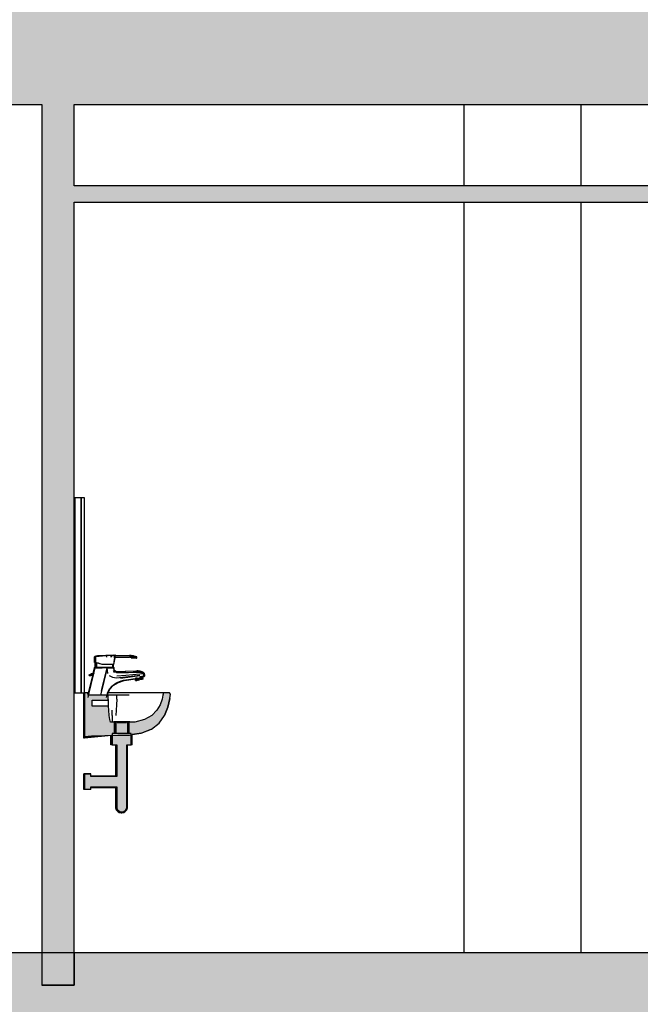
# Model space of a CAD drawing. Header units: metres. Extents: x -1 to 430, y -65 to 31.
# Tile 20 of 69: x 237.04 to 238.95, y -48.85 to -45.82. Entities that reach past the tile are written whole.
import ezdxf

# ---------------------------------------------------------------- set-up
doc = ezdxf.new("R2010")
doc.units = ezdxf.units.M
doc.linetypes.add('CONTINUA', pattern=[0])
doc.layers.add('+++++ CÀLCUL SECCIÓ G', color=7, linetype='CONTINUA', lineweight=25)

msp = doc.modelspace()

# ---------------------------------------------------------------- hatches: boundary and pattern name
at = {"layer": '+++++ CÀLCUL SECCIÓ G', "linetype": 'CONTINUA', "lineweight": 25, "true_color": 0xababab, "transparency": 33554687}
for points in [[(243.5949, -46.08), (243.5949, -45.78), (233.7222, -45.78), (233.7222, -46.08)], [(243.5958, -49.09), (243.5958, -48.79), (233.1639, -48.79), (233.1639, -49.09)]]:
    msp.add_hatch(color=253, dxfattribs=at).paths.add_polyline_path(points)
at = {"layer": '+++++ CÀLCUL SECCIÓ G', "linetype": 'CONTINUA', "lineweight": 25, "true_color": 0xa0a0a0, "transparency": 33554687}
msp.add_hatch(color=253, dxfattribs=at).paths.add_polyline_path([(237.2045, -46.08), (237.1045, -46.08), (237.1045, -48.79), (237.2045, -48.79)])
at = {"layer": '+++++ CÀLCUL SECCIÓ G', "linetype": 'CONTINUA', "lineweight": 25, "transparency": 33554687}
for color, points in [(34, [(243.4449, -46.33), (237.2045, -46.33), (237.2045, -46.38), (243.4449, -46.38)]), (32, [(237.2045, -48.69), (233.7239, -48.69), (233.7239, -48.79), (237.2045, -48.79)]), (32, [(243.4449, -48.69), (237.2045, -48.69), (237.2045, -48.79), (243.4449, -48.79)])]:
    msp.add_hatch(color=color, dxfattribs=at).paths.add_polyline_path(points)
at = {"layer": '+++++ CÀLCUL SECCIÓ G', "linetype": 'CONTINUA', "lineweight": 25, "true_color": 0x656565, "transparency": 33554687}
for points in [[(237.3882, -47.7768), (237.3876, -47.7767), (237.3806, -47.7759), (237.3798, -47.7757), (237.3785, -47.7757), (237.3765, -47.7756), (237.3765, -47.78), (237.3797, -47.78), (237.3804, -47.7805), (237.3876, -47.781), (237.3882, -47.7811), (237.3931, -47.7819), (237.3931, -47.7779)], [(237.2363, -48.0241), (237.2577, -48.0227), (237.339, -48.0199), (237.3753, -48.0199), (237.3827, -48.0187), (237.4111, -48.0141), (237.4423, -48.0024), (237.4659, -47.9836), (237.4822, -47.9597), (237.4927, -47.9343), (237.4989, -47.9076), (237.501, -47.8947), (237.4974, -47.89), (237.479, -47.89), (237.4778, -47.8975), (237.4755, -47.9092), (237.4695, -47.927), (237.4593, -47.9439), (237.4436, -47.9598), (237.4208, -47.9723), (237.3907, -47.9801), (237.316, -47.9801), (237.3138, -47.9723), (237.312, -47.9598), (237.3109, -47.9439), (237.3103, -47.931), (237.2604, -47.931), (237.2604, -47.9127), (237.3097, -47.9127), (237.3096, -47.9092), (237.3095, -47.8975), (237.2473, -47.8975), (237.2461, -47.89), (237.2363, -47.89)], [(237.3262, -48.0134), (237.3352, -48.0134), (237.3352, -47.9794), (237.3262, -47.9794)], [(237.3659, -47.9794), (237.336, -47.9794), (237.336, -47.9844), (237.3659, -47.9844)], [(237.3757, -47.9794), (237.3667, -47.9794), (237.3667, -48.0134), (237.3757, -48.0134)], [(237.3804, -48.05), (237.3804, -48.015), (237.3216, -48.015), (237.3216, -48.05)], [(237.2363, -48.1409), (237.2363, -48.1864), (237.2563, -48.1864), (237.2563, -48.1794), (237.3353, -48.1794), (237.3353, -48.241), (237.3356, -48.2442), (237.3361, -48.246), (237.3365, -48.2472), (237.3383, -48.25), (237.3407, -48.2526), (237.3438, -48.2548), (237.346, -48.256), (237.3495, -48.2566), (237.351, -48.2568), (237.3524, -48.2566), (237.3559, -48.256), (237.3582, -48.2548), (237.3612, -48.2526), (237.3637, -48.25), (237.3655, -48.2472), (237.3659, -48.246), (237.3664, -48.2442), (237.3667, -48.241), (237.3667, -48.0499), (237.3353, -48.0492), (237.3353, -48.148), (237.2563, -48.148), (237.2563, -48.1409)]]:
    msp.add_hatch(color=251, dxfattribs=at).paths.add_polyline_path(points)

# ---------------------------------------------------------------- linework, layer by layer
at = {"layer": '+++++ CÀLCUL SECCIÓ G', "color": 7, "linetype": 'CONTINUA', "lineweight": 25, "transparency": 33554687}
for p, q in [((233.7222, -46.08), (237.1045, -46.08)), ((237.1045, -46.08), (237.1045, -48.79)), ((237.2045, -46.08), (240.2076, -46.08)), ((237.2045, -46.33), (237.2045, -46.08)), ((238.4052, -46.33), (238.4052, -46.08)), ((238.765, -46.33), (238.765, -46.08)), ((243.4449, -46.33), (237.2045, -46.33)), ((237.2045, -46.38), (243.4449, -46.38)), ((237.2045, -48.79), (237.2045, -46.38)), ((238.4052, -48.69), (238.4052, -46.38)), ((238.765, -48.69), (238.765, -46.38)), ((237.2049, -47.89), (237.2049, -47.29)), ((237.2062, -47.29), (237.2049, -47.29)), ((237.2062, -47.29), (237.2062, -47.89)), ((237.2262, -47.29), (237.2062, -47.29)), ((237.2262, -47.89), (237.2262, -47.29)), ((237.2262, -47.29), (237.2262, -47.89)), ((237.2362, -47.29), (237.2262, -47.29)), ((237.2362, -47.89), (237.2362, -47.29)), ((237.2685, -47.778), (237.2674, -47.779)), ((237.2685, -47.778), (237.2674, -47.779)), ((237.2674, -47.7967), (237.2674, -47.779)), ((237.2713, -47.777), (237.2685, -47.778)), ((237.2713, -47.777), (237.2685, -47.778)), ((237.2701, -47.778), (237.269, -47.779)), ((237.2701, -47.778), (237.269, -47.779)), ((237.269, -47.7967), (237.269, -47.779)), ((237.2707, -47.7778), (237.2701, -47.778)), ((237.2707, -47.7778), (237.2701, -47.778)), ((237.3268, -47.7747), (237.2707, -47.778)), ((237.3189, -47.775), (237.2707, -47.7778)), ((237.3137, -47.7755), (237.2707, -47.7789)), ((237.2707, -47.7778), (237.2729, -47.777)), ((237.2707, -47.7778), (237.2729, -47.777)), ((237.2707, -47.7972), (237.2707, -47.7778)), ((237.276, -47.7765), (237.2713, -47.777)), ((237.276, -47.7765), (237.2713, -47.777)), ((237.3122, -47.7753), (237.2729, -47.777)), ((237.2729, -47.777), (237.2776, -47.7765)), ((237.2729, -47.777), (237.2776, -47.7765)), ((237.282, -47.776), (237.276, -47.7765)), ((237.282, -47.776), (237.276, -47.7765)), ((237.3006, -47.7758), (237.2776, -47.7765)), ((237.2776, -47.7765), (237.2836, -47.776)), ((237.2776, -47.7765), (237.2836, -47.776)), ((237.2964, -47.7758), (237.282, -47.776)), ((237.2836, -47.776), (237.282, -47.776)), ((237.2836, -47.776), (237.282, -47.776)), ((237.3014, -47.7758), (237.2836, -47.776)), ((237.3039, -47.7756), (237.2947, -47.7758)), ((237.332, -47.774), (237.2964, -47.7763)), ((237.3039, -47.7756), (237.298, -47.7758)), ((237.3156, -47.7751), (237.3023, -47.7756)), ((237.3033, -47.7757), (237.3039, -47.7756)), ((237.3039, -47.7756), (237.3039, -47.7756)), ((237.3049, -47.7756), (237.3039, -47.7756)), ((237.3039, -47.7756), (237.3039, -47.7756)), ((237.3055, -47.78), (237.3055, -47.7761)), ((237.3055, -47.78), (237.3055, -47.7761)), ((237.3185, -47.7756), (237.3093, -47.7758)), ((237.3304, -47.774), (237.3106, -47.7753)), ((237.326, -47.775), (237.3135, -47.7755)), ((237.3185, -47.7756), (237.326, -47.775)), ((237.3185, -47.7756), (237.3185, -47.78)), ((237.3185, -47.78), (237.3185, -47.7756)), ((237.33, -47.7745), (237.3189, -47.775)), ((237.3293, -47.7746), (237.3189, -47.775)), ((237.326, -47.775), (237.3293, -47.7746)), ((237.327, -47.803), (237.331, -47.7821)), ((237.3283, -47.7821), (237.3279, -47.7862)), ((237.3283, -47.7821), (237.3285, -47.7807)), ((237.3285, -47.7807), (237.3293, -47.7746)), ((237.3293, -47.7746), (237.33, -47.7745)), ((237.3299, -47.7741), (237.3304, -47.774)), ((237.33, -47.7745), (237.332, -47.774)), ((237.3304, -47.7741), (237.3304, -47.774)), ((237.331, -47.7821), (237.332, -47.774)), ((237.3313, -47.78), (237.3745, -47.78)), ((237.3318, -47.7756), (237.3745, -47.7756)), ((237.3745, -47.7756), (237.3748, -47.7756)), ((237.3765, -47.7756), (237.3745, -47.7756)), ((237.3765, -47.78), (237.3745, -47.78)), ((237.3751, -47.7756), (237.3748, -47.7756)), ((237.3765, -47.7756), (237.3765, -47.78)), ((237.3785, -47.7757), (237.3765, -47.7756)), ((237.3765, -47.78), (237.3797, -47.78)), ((237.3797, -47.781), (237.3779, -47.78)), ((237.3799, -47.7802), (237.3779, -47.78)), ((237.3798, -47.7757), (237.3785, -47.7757)), ((237.3798, -47.7757), (237.3785, -47.7757)), ((237.3795, -47.78), (237.3804, -47.7805)), ((237.3797, -47.78), (237.3804, -47.7805)), ((237.3797, -47.781), (237.3802, -47.7815)), ((237.3806, -47.7759), (237.3798, -47.7757)), ((237.3813, -47.7759), (237.3798, -47.7757)), ((237.3798, -47.7757), (237.3814, -47.7759)), ((237.3802, -47.7815), (237.3804, -47.782)), ((237.3813, -47.781), (237.3804, -47.7805)), ((237.3804, -47.7805), (237.3876, -47.781)), ((237.3804, -47.782), (237.3866, -47.7824)), ((237.3804, -47.782), (237.3961, -47.7835)), ((237.3876, -47.7767), (237.3806, -47.7759)), ((237.3818, -47.7759), (237.3813, -47.7759)), ((237.3813, -47.781), (237.3818, -47.7815)), ((237.3882, -47.7768), (237.3818, -47.7759)), ((237.3818, -47.7815), (237.382, -47.782)), ((237.382, -47.782), (237.3962, -47.783)), ((237.382, -47.782), (237.3977, -47.7835)), ((237.3882, -47.7768), (237.3876, -47.7767)), ((237.3876, -47.781), (237.3882, -47.7811)), ((237.3931, -47.7779), (237.3882, -47.7768)), ((237.3882, -47.7811), (237.3931, -47.7819)), ((237.3883, -47.7768), (237.3899, -47.777)), ((237.3931, -47.7779), (237.3899, -47.777)), ((237.3931, -47.7819), (237.3931, -47.7779)), ((237.3931, -47.7779), (237.3935, -47.778)), ((237.3935, -47.782), (237.3931, -47.7819)), ((237.3935, -47.778), (237.3962, -47.7795)), ((237.3962, -47.783), (237.3935, -47.782)), ((237.3977, -47.7795), (237.3952, -47.7789)), ((237.3961, -47.7835), (237.3955, -47.7833)), ((237.3961, -47.7835), (237.3961, -47.7833)), ((237.3962, -47.783), (237.3962, -47.7795)), ((237.3962, -47.7795), (237.3977, -47.7795)), ((237.3977, -47.7835), (237.3962, -47.783)), ((237.3977, -47.7835), (237.3977, -47.7795)), ((237.2511, -47.8904), (237.2695, -47.813)), ((237.2664, -47.813), (237.2623, -47.8302)), ((237.268, -47.813), (237.2639, -47.8302)), ((237.2684, -47.811), (237.2664, -47.813)), ((237.2674, -47.813), (237.2664, -47.813)), ((237.2685, -47.797), (237.2674, -47.7967)), ((237.268, -47.813), (237.2674, -47.813)), ((237.27, -47.811), (237.268, -47.813)), ((237.269, -47.813), (237.268, -47.813)), ((237.2684, -47.811), (237.2693, -47.811)), ((237.2684, -47.811), (237.2693, -47.811)), ((237.271, -47.7977), (237.2685, -47.797)), ((237.2701, -47.797), (237.269, -47.7967)), ((237.2695, -47.813), (237.269, -47.813)), ((237.2693, -47.811), (237.27, -47.811)), ((237.2693, -47.811), (237.27, -47.811)), ((237.2694, -47.811), (237.2694, -47.7973)), ((237.2694, -47.7973), (237.2704, -47.7976)), ((237.2712, -47.8114), (237.2695, -47.813)), ((237.2695, -47.813), (237.2719, -47.813)), ((237.27, -47.811), (237.2709, -47.811)), ((237.27, -47.811), (237.2709, -47.811)), ((237.2707, -47.7972), (237.2701, -47.797)), ((237.2704, -47.7976), (237.271, -47.7978)), ((237.2729, -47.7978), (237.2707, -47.7972)), ((237.2709, -47.811), (237.2716, -47.811)), ((237.2709, -47.811), (237.2716, -47.811)), ((237.271, -47.811), (237.271, -47.7973)), ((237.271, -47.7973), (237.272, -47.7976)), ((237.2716, -47.811), (237.2712, -47.8114)), ((237.2716, -47.811), (237.3243, -47.811)), ((237.272, -47.811), (237.2716, -47.811)), ((237.2719, -47.813), (237.2767, -47.813)), ((237.272, -47.7976), (237.2728, -47.7978)), ((237.2728, -47.811), (237.272, -47.811)), ((237.2728, -47.7978), (237.2728, -47.811)), ((237.2746, -47.7984), (237.2728, -47.7978)), ((237.2728, -47.811), (237.2746, -47.811)), ((237.2776, -47.7992), (237.2729, -47.7978)), ((237.279, -47.7993), (237.2746, -47.7984)), ((237.2746, -47.811), (237.279, -47.811)), ((237.2767, -47.813), (237.283, -47.813)), ((237.2836, -47.801), (237.2776, -47.7992)), ((237.2846, -47.8013), (237.279, -47.7993)), ((237.279, -47.811), (237.2846, -47.811)), ((237.283, -47.813), (237.2902, -47.813)), ((237.2905, -47.803), (237.2836, -47.801)), ((237.2911, -47.803), (237.2846, -47.8013)), ((237.2846, -47.811), (237.2911, -47.811)), ((237.3057, -47.813), (237.2854, -47.8975)), ((237.289, -47.883), (237.3057, -47.813)), ((237.298, -47.813), (237.2902, -47.813)), ((237.3255, -47.803), (237.2905, -47.803)), ((237.2979, -47.803), (237.2911, -47.803)), ((237.2911, -47.811), (237.2979, -47.811)), ((237.305, -47.803), (237.2979, -47.803)), ((237.2979, -47.811), (237.305, -47.811)), ((237.3057, -47.813), (237.298, -47.813)), ((237.3114, -47.803), (237.305, -47.803)), ((237.305, -47.811), (237.3114, -47.811)), ((237.3057, -47.813), (237.3129, -47.813)), ((237.308, -47.831), (237.3057, -47.813)), ((237.3129, -47.813), (237.3057, -47.813)), ((237.3171, -47.803), (237.3114, -47.803)), ((237.3114, -47.811), (237.3171, -47.811)), ((237.3129, -47.813), (237.3192, -47.813)), ((237.3192, -47.813), (237.3129, -47.813)), ((237.3214, -47.803), (237.3171, -47.803)), ((237.3171, -47.811), (237.3214, -47.811)), ((237.3192, -47.813), (237.324, -47.813)), ((237.324, -47.813), (237.3192, -47.813)), ((237.3233, -47.803), (237.3214, -47.803)), ((237.3214, -47.811), (237.3233, -47.811)), ((237.3233, -47.811), (237.3233, -47.803)), ((237.3233, -47.803), (237.324, -47.803)), ((237.324, -47.811), (237.3233, -47.811)), ((237.324, -47.803), (237.325, -47.803)), ((237.3243, -47.811), (237.324, -47.811)), ((237.324, -47.813), (237.3265, -47.813)), ((237.3265, -47.813), (237.324, -47.813)), ((237.3243, -47.811), (237.3249, -47.811)), ((237.3261, -47.8126), (237.3243, -47.811)), ((237.3243, -47.811), (237.3249, -47.811)), ((237.3249, -47.811), (237.326, -47.811)), ((237.3249, -47.811), (237.326, -47.811)), ((237.325, -47.803), (237.325, -47.811)), ((237.3279, -47.7862), (237.3255, -47.803)), ((237.326, -47.803), (237.3255, -47.803)), ((237.327, -47.803), (237.326, -47.803)), ((237.328, -47.813), (237.326, -47.811)), ((237.3265, -47.813), (237.3261, -47.8126)), ((237.3269, -47.813), (237.3265, -47.813)), ((237.3265, -47.8161), (237.3265, -47.813)), ((237.3265, -47.813), (237.3269, -47.813)), ((237.328, -47.813), (237.3269, -47.813)), ((237.3269, -47.813), (237.328, -47.813)), ((237.328, -47.8158), (237.328, -47.813)), ((237.3291, -47.8209), (237.328, -47.8158)), ((237.2635, -47.8321), (237.2478, -47.8975)), ((237.2606, -47.8372), (237.248, -47.89)), ((237.251, -47.8352), (237.2549, -47.8325)), ((237.251, -47.8372), (237.251, -47.8352)), ((237.251, -47.8352), (237.2511, -47.8352)), ((237.251, -47.8372), (237.2511, -47.8372)), ((237.2511, -47.8352), (237.252, -47.8352)), ((237.2511, -47.8372), (237.252, -47.8372)), ((237.252, -47.8352), (237.2526, -47.8352)), ((237.252, -47.8372), (237.2526, -47.8372)), ((237.2526, -47.8352), (237.2565, -47.8325)), ((237.2526, -47.8372), (237.2526, -47.8352)), ((237.2526, -47.8352), (237.2527, -47.8352)), ((237.2526, -47.8372), (237.2527, -47.8372)), ((237.2527, -47.8352), (237.2536, -47.8352)), ((237.2527, -47.8372), (237.2536, -47.8372)), ((237.2536, -47.8352), (237.2553, -47.8352)), ((237.2536, -47.8372), (237.2553, -47.8372)), ((237.2549, -47.8325), (237.2574, -47.831)), ((237.2553, -47.8352), (237.2571, -47.8341)), ((237.2553, -47.8372), (237.2553, -47.8352)), ((237.2559, -47.8352), (237.2553, -47.8352)), ((237.2559, -47.8372), (237.2553, -47.8372)), ((237.2559, -47.8352), (237.2559, -47.8372)), ((237.2596, -47.8352), (237.2559, -47.8352)), ((237.2596, -47.8372), (237.2559, -47.8372)), ((237.2565, -47.8325), (237.259, -47.831)), ((237.2571, -47.8341), (237.261, -47.8325)), ((237.2574, -47.831), (237.2621, -47.83)), ((237.259, -47.831), (237.2637, -47.83)), ((237.2627, -47.8352), (237.2596, -47.8352)), ((237.2623, -47.8372), (237.2596, -47.8372)), ((237.2607, -47.831), (237.2628, -47.831)), ((237.261, -47.8325), (237.2614, -47.8324)), ((237.2614, -47.8324), (237.2615, -47.8324)), ((237.2615, -47.8324), (237.2647, -47.8319)), ((237.2624, -47.8303), (237.2621, -47.83)), ((237.2645, -47.8308), (237.2637, -47.83)), ((237.2645, -47.8308), (237.2647, -47.831)), ((237.2647, -47.831), (237.2647, -47.831)), ((237.2647, -47.831), (237.2647, -47.8313)), ((237.2647, -47.8313), (237.2647, -47.8314)), ((237.2647, -47.8319), (237.2647, -47.8314)), ((237.323, -47.843), (237.313, -47.838)), ((237.334, -47.845), (237.323, -47.843)), ((237.3246, -47.823), (237.3272, -47.8218)), ((237.3271, -47.8208), (237.3265, -47.8161)), ((237.327, -47.827), (237.3293, -47.8252)), ((237.3272, -47.8218), (237.3271, -47.8208)), ((237.3277, -47.8216), (237.3272, -47.8218)), ((237.3289, -47.8245), (237.3272, -47.8218)), ((237.3277, -47.8216), (237.3291, -47.8209)), ((237.3293, -47.8252), (237.3289, -47.8245)), ((237.3314, -47.8235), (237.3291, -47.8209)), ((237.3293, -47.8252), (237.3298, -47.8248)), ((237.3323, -47.8268), (237.3293, -47.8252)), ((237.3298, -47.8248), (237.3314, -47.8235)), ((237.3349, -47.8253), (237.3314, -47.8235)), ((237.3335, -47.8276), (237.3323, -47.8268)), ((237.3363, -47.8281), (237.3335, -47.8276)), ((237.363, -47.842), (237.334, -47.845)), ((237.3381, -47.8258), (237.3349, -47.8253)), ((237.363, -47.837), (237.336, -47.8385)), ((237.3378, -47.8284), (237.3363, -47.8281)), ((237.3615, -47.8242), (237.3377, -47.8257)), ((237.3506, -47.8283), (237.3378, -47.8284)), ((237.3631, -47.8242), (237.3381, -47.8258)), ((237.347, -47.8455), (237.407, -47.8366)), ((237.363, -47.8285), (237.3506, -47.8283)), ((237.3944, -47.823), (237.3615, -47.8242)), ((237.3713, -47.8284), (237.363, -47.8285)), ((237.4065, -47.8323), (237.363, -47.837)), ((237.407, -47.8366), (237.363, -47.842)), ((237.396, -47.823), (237.3631, -47.8242)), ((237.3856, -47.8278), (237.3713, -47.8284)), ((237.3787, -47.8478), (237.3979, -47.8448)), ((237.3959, -47.8278), (237.3856, -47.8278)), ((237.3961, -47.845), (237.3933, -47.8455)), ((237.3933, -47.8455), (237.3933, -47.8455)), ((237.394, -47.8465), (237.395, -47.8461)), ((237.3954, -47.823), (237.3944, -47.823)), ((237.395, -47.8461), (237.3956, -47.8458)), ((237.3984, -47.8229), (237.3954, -47.823)), ((237.3956, -47.8458), (237.3962, -47.8453)), ((237.4046, -47.8276), (237.3959, -47.8278)), ((237.397, -47.823), (237.396, -47.823)), ((237.3979, -47.8447), (237.3961, -47.845)), ((237.3961, -47.8451), (237.3961, -47.845)), ((237.3962, -47.8453), (237.3979, -47.8448)), ((237.3975, -47.8519), (237.3962, -47.8453)), ((237.4, -47.8229), (237.397, -47.823)), ((237.3979, -47.8448), (237.4047, -47.8437)), ((237.3979, -47.8447), (237.3986, -47.8445)), ((237.3985, -47.8446), (237.3979, -47.8448)), ((237.3992, -47.8516), (237.3979, -47.8447)), ((237.3982, -47.8462), (237.4055, -47.8452)), ((237.3994, -47.8228), (237.3984, -47.8229)), ((237.3986, -47.8445), (237.3985, -47.8446)), ((237.3994, -47.8228), (237.4, -47.8229)), ((237.4001, -47.8229), (237.3994, -47.8228)), ((237.401, -47.8228), (237.4, -47.8229)), ((237.401, -47.8228), (237.4072, -47.8239)), ((237.408, -47.8238), (237.401, -47.8228)), ((237.4012, -47.8458), (237.4022, -47.851)), ((237.4052, -47.824), (237.4031, -47.8241)), ((237.4064, -47.8277), (237.4046, -47.8276)), ((237.4047, -47.8437), (237.4061, -47.8435)), ((237.4072, -47.8239), (237.4052, -47.824)), ((237.4055, -47.8452), (237.406, -47.8451)), ((237.406, -47.8451), (237.4066, -47.845)), ((237.4061, -47.8435), (237.407, -47.8433)), ((237.4091, -47.8278), (237.4064, -47.8277)), ((237.4115, -47.8318), (237.4065, -47.8323)), ((237.4066, -47.845), (237.4076, -47.8448)), ((237.4069, -47.8449), (237.4079, -47.8499)), ((237.407, -47.8398), (237.4125, -47.8391)), ((237.407, -47.8433), (237.4096, -47.8428)), ((237.4076, -47.8448), (237.4089, -47.8446)), ((237.414, -47.8258), (237.408, -47.8238)), ((237.4096, -47.8425), (237.4083, -47.8428)), ((237.4096, -47.8428), (237.4083, -47.8428)), ((237.4089, -47.8446), (237.4099, -47.8443)), ((237.4102, -47.8279), (237.4091, -47.8278)), ((237.4096, -47.8425), (237.4114, -47.8421)), ((237.4096, -47.8428), (237.4096, -47.8425)), ((237.4096, -47.8428), (237.4097, -47.8428)), ((237.4096, -47.8428), (237.4097, -47.8428)), ((237.4101, -47.845), (237.4096, -47.8428)), ((237.4097, -47.8428), (237.4107, -47.8425)), ((237.4097, -47.8428), (237.4105, -47.8428)), ((237.4109, -47.8493), (237.4101, -47.845)), ((237.4124, -47.8283), (237.4102, -47.8279)), ((237.4105, -47.8428), (237.4111, -47.8427)), ((237.4107, -47.8425), (237.4123, -47.8418)), ((237.4111, -47.8427), (237.4115, -47.8426)), ((237.4118, -47.8421), (237.4114, -47.8421)), ((237.4114, -47.8421), (237.4114, -47.8422)), ((237.4165, -47.8313), (237.4115, -47.8318)), ((237.4115, -47.8426), (237.4121, -47.8428)), ((237.4115, -47.8426), (237.4127, -47.8489)), ((237.4121, -47.8428), (237.4127, -47.8428)), ((237.4123, -47.8418), (237.4153, -47.8407)), ((237.4136, -47.8288), (237.4124, -47.8283)), ((237.4125, -47.8391), (237.4173, -47.8385)), ((237.4127, -47.8428), (237.4129, -47.8428)), ((237.4129, -47.8428), (237.4141, -47.8427)), ((237.4151, -47.8295), (237.4136, -47.8288)), ((237.418, -47.8278), (237.414, -47.8258)), ((237.4141, -47.8427), (237.4143, -47.8426)), ((237.4143, -47.8426), (237.4144, -47.8426)), ((237.4144, -47.8426), (237.4155, -47.8485)), ((237.4145, -47.8427), (237.4157, -47.8422)), ((237.4166, -47.8306), (237.4151, -47.8295)), ((237.4153, -47.8407), (237.4155, -47.8406)), ((237.4155, -47.8406), (237.4159, -47.8404)), ((237.4157, -47.8422), (237.4192, -47.8402)), ((237.4159, -47.8404), (237.4176, -47.839)), ((237.4174, -47.8312), (237.4165, -47.8313)), ((237.4174, -47.8312), (237.4166, -47.8306)), ((237.4173, -47.8385), (237.4183, -47.8383)), ((237.4174, -47.8312), (237.42, -47.8309)), ((237.4184, -47.834), (237.4174, -47.8312)), ((237.4176, -47.839), (237.4183, -47.8383)), ((237.421, -47.8308), (237.418, -47.8278)), ((237.4183, -47.8383), (237.4186, -47.837)), ((237.4183, -47.8383), (237.4204, -47.838)), ((237.4188, -47.8353), (237.4184, -47.834)), ((237.4186, -47.837), (237.4188, -47.8362)), ((237.4188, -47.8362), (237.4188, -47.8353)), ((237.4192, -47.8402), (237.4216, -47.8379)), ((237.42, -47.8309), (237.421, -47.8308)), ((237.4204, -47.838), (237.4216, -47.8379)), ((237.422, -47.8348), (237.421, -47.8308)), ((237.4216, -47.8379), (237.422, -47.8358)), ((237.422, -47.8358), (237.422, -47.8348)), ((237.3135, -47.8778), (237.3216, -47.8689)), ((237.3147, -47.8785), (237.3256, -47.867)), ((237.3216, -47.8689), (237.3243, -47.8661)), ((237.3243, -47.8661), (237.333, -47.8604)), ((237.3256, -47.867), (237.338, -47.859)), ((237.333, -47.8604), (237.3366, -47.8582)), ((237.3366, -47.8582), (237.3493, -47.8537)), ((237.338, -47.859), (237.358, -47.8518)), ((237.3493, -47.8537), (237.3566, -47.851)), ((237.3566, -47.851), (237.3787, -47.8478)), ((237.358, -47.8518), (237.3936, -47.8469)), ((237.393, -47.8524), (237.392, -47.8471)), ((237.393, -47.8524), (237.3946, -47.8521)), ((237.3946, -47.8522), (237.393, -47.8524)), ((237.3935, -47.8466), (237.394, -47.8465)), ((237.3946, -47.8524), (237.3935, -47.8466)), ((237.4155, -47.8485), (237.3946, -47.8524)), ((237.3946, -47.8524), (237.3975, -47.8519)), ((237.3975, -47.8519), (237.3992, -47.8516)), ((237.4109, -47.8493), (237.3992, -47.8515)), ((237.4013, -47.8511), (237.3992, -47.8516)), ((237.4023, -47.851), (237.3999, -47.8515)), ((237.4109, -47.8493), (237.4013, -47.8511)), ((237.4023, -47.851), (237.4052, -47.8504)), ((237.4127, -47.8489), (237.4109, -47.8493)), ((237.4155, -47.8485), (237.4127, -47.8489)), ((237.2062, -47.89), (237.2049, -47.89)), ((237.2062, -47.89), (237.2262, -47.89)), ((237.2262, -47.89), (237.2362, -47.89)), ((237.2347, -47.8947), (237.2347, -47.89)), ((237.2347, -47.9342), (237.2347, -47.8947)), ((237.2363, -47.8947), (237.2347, -47.8947)), ((237.2363, -47.89), (237.2363, -48.0241)), ((237.2461, -47.89), (237.2363, -47.89)), ((237.2467, -47.89), (237.2461, -47.89)), ((237.2473, -47.8975), (237.2461, -47.89)), ((237.2495, -47.89), (237.2467, -47.89)), ((237.3095, -47.8975), (237.2473, -47.8975)), ((237.2476, -47.905), (237.2511, -47.8904)), ((237.2496, -47.89), (237.2495, -47.89)), ((237.289, -47.883), (237.2855, -47.8975)), ((237.3044, -47.905), (237.3068, -47.8925)), ((237.3068, -47.8925), (237.3073, -47.8897)), ((237.3073, -47.8897), (237.3123, -47.8801)), ((237.3075, -47.8975), (237.3088, -47.8904)), ((237.3088, -47.8904), (237.3147, -47.8785)), ((237.3144, -47.89), (237.309, -47.89)), ((237.3096, -47.9092), (237.3095, -47.8975)), ((237.3121, -47.8975), (237.3095, -47.8975)), ((237.321, -47.8975), (237.3121, -47.8975)), ((237.3123, -47.8801), (237.3135, -47.8778)), ((237.3518, -47.89), (237.3144, -47.89)), ((237.3359, -47.8975), (237.321, -47.8975)), ((237.3357, -47.9092), (237.3359, -47.8975)), ((237.355, -47.8975), (237.3359, -47.8975)), ((237.374, -47.89), (237.3518, -47.89)), ((237.3738, -47.8975), (237.355, -47.8975)), ((237.3995, -47.89), (237.374, -47.89)), ((237.4209, -47.89), (237.3995, -47.89)), ((237.4384, -47.89), (237.4209, -47.89)), ((237.4525, -47.89), (237.4384, -47.89)), ((237.4631, -47.89), (237.4525, -47.89)), ((237.4705, -47.89), (237.4631, -47.89)), ((237.4755, -47.89), (237.4705, -47.89)), ((237.4783, -47.89), (237.4755, -47.89)), ((237.4778, -47.8975), (237.4755, -47.9092)), ((237.479, -47.89), (237.4778, -47.8975)), ((237.479, -47.89), (237.4783, -47.89)), ((237.4974, -47.89), (237.479, -47.89)), ((237.4976, -47.89), (237.4974, -47.89)), ((237.501, -47.8947), (237.4974, -47.89)), ((237.5013, -47.8947), (237.4976, -47.89)), ((237.4989, -47.9076), (237.501, -47.8947)), ((237.4992, -47.9076), (237.5013, -47.8947)), ((237.501, -47.8947), (237.5013, -47.8947)), ((237.2347, -47.9595), (237.2347, -47.9342)), ((237.2604, -47.931), (237.2604, -47.9127)), ((237.2604, -47.9127), (237.3097, -47.9127)), ((237.3103, -47.931), (237.2604, -47.931)), ((237.3097, -47.9127), (237.3096, -47.9092)), ((237.3098, -47.9132), (237.3097, -47.9127)), ((237.3099, -47.9146), (237.3098, -47.9132)), ((237.31, -47.9162), (237.3099, -47.9146)), ((237.3101, -47.918), (237.31, -47.9162)), ((237.3101, -47.9199), (237.3101, -47.918)), ((237.3102, -47.9218), (237.3101, -47.9199)), ((237.3102, -47.9238), (237.3102, -47.9218)), ((237.3103, -47.9257), (237.3102, -47.9238)), ((237.3103, -47.927), (237.3103, -47.9257)), ((237.3103, -47.9274), (237.3103, -47.927)), ((237.3103, -47.9291), (237.3103, -47.9274)), ((237.3103, -47.9304), (237.3103, -47.9291)), ((237.3103, -47.931), (237.3103, -47.9304)), ((237.3109, -47.9439), (237.3103, -47.931)), ((237.3351, -47.927), (237.3341, -47.9439)), ((237.3357, -47.9092), (237.3351, -47.927)), ((237.4695, -47.927), (237.4593, -47.9439)), ((237.4755, -47.9092), (237.4695, -47.927)), ((237.4822, -47.9597), (237.4927, -47.9343)), ((237.493, -47.9343), (237.4825, -47.9597)), ((237.4927, -47.9343), (237.4989, -47.9076)), ((237.4992, -47.9076), (237.493, -47.9343)), ((237.2347, -47.9887), (237.2347, -47.9595)), ((237.312, -47.9598), (237.3109, -47.9439)), ((237.3138, -47.9723), (237.312, -47.9598)), ((237.321, -47.9598), (237.321, -47.9439)), ((237.321, -47.9598), (237.321, -47.9723)), ((237.3341, -47.9439), (237.3327, -47.9598)), ((237.4436, -47.9598), (237.4208, -47.9723)), ((237.4593, -47.9439), (237.4436, -47.9598)), ((237.4659, -47.9836), (237.4822, -47.9597)), ((237.4662, -47.9836), (237.4825, -47.9597)), ((237.2347, -48.014), (237.2347, -47.9887)), ((237.316, -47.9801), (237.3138, -47.9723)), ((237.3262, -47.9801), (237.316, -47.9801)), ((237.321, -47.9723), (237.321, -47.9801)), ((237.3247, -47.9794), (237.3247, -47.9801)), ((237.3247, -47.9794), (237.3251, -47.9794)), ((237.3251, -47.9794), (237.3262, -47.9794)), ((237.3262, -47.9794), (237.3262, -47.9801)), ((237.3352, -47.9794), (237.3262, -47.9794)), ((237.3352, -47.9794), (237.336, -47.9794)), ((237.3352, -47.9801), (237.3352, -47.9794)), ((237.336, -47.9801), (237.3352, -47.9801)), ((237.336, -47.9794), (237.336, -47.9801)), ((237.3659, -47.9794), (237.336, -47.9794)), ((237.3659, -47.9801), (237.3659, -47.9794)), ((237.3659, -47.9794), (237.3667, -47.9794)), ((237.3667, -47.9801), (237.3659, -47.9801)), ((237.3667, -47.9794), (237.3667, -47.9801)), ((237.3757, -47.9794), (237.3667, -47.9794)), ((237.3757, -47.9801), (237.3757, -47.9794)), ((237.3757, -47.9794), (237.3768, -47.9794)), ((237.3907, -47.9801), (237.3757, -47.9801)), ((237.3768, -47.9794), (237.3772, -47.9794)), ((237.3772, -47.9794), (237.3772, -47.9801)), ((237.4208, -47.9723), (237.3907, -47.9801)), ((237.4423, -48.0024), (237.4659, -47.9836)), ((237.4426, -48.0024), (237.4662, -47.9836)), ((237.2363, -48.0135), (237.2347, -48.014)), ((237.2347, -48.0272), (237.2347, -48.014)), ((237.2363, -48.0268), (237.2347, -48.0272)), ((237.2347, -48.03), (237.2347, -48.0272)), ((237.3193, -48.0211), (237.2363, -48.0262)), ((237.3193, -48.0218), (237.2363, -48.03)), ((237.2363, -48.0241), (237.2577, -48.0227)), ((237.2363, -48.0262), (237.2363, -48.0241)), ((237.2363, -48.03), (237.2363, -48.0262)), ((237.2577, -48.0227), (237.339, -48.0199)), ((237.3177, -48.05), (237.3177, -48.022)), ((237.3193, -48.05), (237.3193, -48.0206)), ((237.3216, -48.015), (237.3216, -48.05)), ((237.3804, -48.015), (237.3216, -48.015)), ((237.339, -48.0199), (237.3753, -48.0199)), ((237.3753, -48.0199), (237.3827, -48.0187)), ((237.3804, -48.05), (237.3804, -48.015)), ((237.4114, -48.0141), (237.3826, -48.0188)), ((237.3826, -48.05), (237.3826, -48.0188)), ((237.3827, -48.0187), (237.4111, -48.0141)), ((237.4111, -48.0141), (237.4423, -48.0024)), ((237.4426, -48.0024), (237.4114, -48.0141)), ((237.2363, -48.0298), (237.2347, -48.03)), ((237.2363, -48.0298), (237.2347, -48.03)), ((237.3193, -48.05), (237.3177, -48.05)), ((237.3216, -48.05), (237.3193, -48.05)), ((237.3216, -48.05), (237.3353, -48.05)), ((237.3314, -48.05), (237.3314, -48.1457)), ((237.333, -48.05), (237.333, -48.1457)), ((237.3353, -48.05), (237.3353, -48.148)), ((237.3667, -48.241), (237.3667, -48.0499)), ((237.3667, -48.05), (237.3804, -48.05)), ((237.369, -48.241), (237.369, -48.05)), ((237.3826, -48.05), (237.3804, -48.05)), ((237.2347, -48.1461), (237.2347, -48.1397)), ((237.2363, -48.1397), (237.2347, -48.1397)), ((237.2347, -48.1572), (237.2347, -48.1461)), ((237.2363, -48.1461), (237.2347, -48.1461)), ((237.2363, -48.1409), (237.2363, -48.1397)), ((237.2563, -48.1397), (237.2363, -48.1397)), ((237.2363, -48.1409), (237.2363, -48.1864)), ((237.2563, -48.1409), (237.2363, -48.1409)), ((237.2563, -48.1409), (237.2563, -48.1397)), ((237.2563, -48.148), (237.2563, -48.1409)), ((237.2563, -48.1457), (237.333, -48.1457)), ((237.3353, -48.148), (237.2563, -48.148)), ((237.3353, -48.148), (237.333, -48.1457)), ((237.2347, -48.1701), (237.2347, -48.1572)), ((237.2363, -48.1572), (237.2347, -48.1572)), ((237.2347, -48.1812), (237.2347, -48.1701)), ((237.2363, -48.1701), (237.2347, -48.1701)), ((237.2563, -48.1864), (237.2563, -48.1794)), ((237.2563, -48.1794), (237.3353, -48.1794)), ((237.333, -48.1817), (237.3353, -48.1794)), ((237.3353, -48.1794), (237.3353, -48.241)), ((237.2347, -48.1877), (237.2347, -48.1812)), ((237.2363, -48.1812), (237.2347, -48.1812)), ((237.2363, -48.1877), (237.2347, -48.1877)), ((237.2363, -48.1877), (237.2363, -48.1864)), ((237.2363, -48.1864), (237.2563, -48.1864)), ((237.2563, -48.1877), (237.2363, -48.1877)), ((237.2563, -48.1817), (237.333, -48.1817)), ((237.2563, -48.1877), (237.2563, -48.1864)), ((237.3314, -48.1817), (237.3314, -48.241)), ((237.333, -48.1817), (237.333, -48.241)), ((237.3314, -48.241), (237.3316, -48.2442)), ((237.3316, -48.2442), (237.3324, -48.2472)), ((237.3324, -48.2472), (237.3338, -48.25)), ((237.333, -48.241), (237.3332, -48.2442)), ((237.3332, -48.2442), (237.3341, -48.2472)), ((237.3338, -48.25), (237.3356, -48.2526)), ((237.3341, -48.2472), (237.3354, -48.25)), ((237.3353, -48.241), (237.3356, -48.2442)), ((237.3354, -48.25), (237.3372, -48.2526)), ((237.3356, -48.2442), (237.3361, -48.246)), ((237.3356, -48.2526), (237.3378, -48.2548)), ((237.3363, -48.2472), (237.3361, -48.246)), ((237.3361, -48.246), (237.3365, -48.2472)), ((237.3375, -48.25), (237.3363, -48.2472)), ((237.3365, -48.2472), (237.3383, -48.25)), ((237.3372, -48.2526), (237.3394, -48.2548)), ((237.3378, -48.2548), (237.3404, -48.2566)), ((237.3383, -48.25), (237.3407, -48.2526)), ((237.3394, -48.2548), (237.342, -48.2566)), ((237.3404, -48.2566), (237.3432, -48.2579)), ((237.3407, -48.2526), (237.3438, -48.2548)), ((237.342, -48.2566), (237.3448, -48.2579)), ((237.3432, -48.2579), (237.3462, -48.2588)), ((237.3438, -48.2548), (237.346, -48.256)), ((237.3448, -48.2579), (237.3478, -48.2588)), ((237.346, -48.256), (237.3495, -48.2566)), ((237.3462, -48.2588), (237.3494, -48.259)), ((237.3478, -48.2588), (237.351, -48.259)), ((237.3494, -48.259), (237.3502, -48.259)), ((237.3495, -48.2566), (237.351, -48.2568)), ((237.351, -48.2568), (237.3524, -48.2566)), ((237.351, -48.259), (237.3541, -48.2588)), ((237.3524, -48.2566), (237.3559, -48.256)), ((237.3541, -48.2588), (237.3571, -48.2579)), ((237.3559, -48.256), (237.3582, -48.2548)), ((237.3571, -48.2579), (237.36, -48.2566)), ((237.3582, -48.2548), (237.3612, -48.2526)), ((237.36, -48.2566), (237.3625, -48.2548)), ((237.3612, -48.2526), (237.3637, -48.25)), ((237.3625, -48.2548), (237.3648, -48.2526)), ((237.3637, -48.25), (237.3655, -48.2472)), ((237.3645, -48.25), (237.3656, -48.2472)), ((237.3648, -48.2526), (237.3666, -48.25)), ((237.3655, -48.2472), (237.3659, -48.246)), ((237.3656, -48.2472), (237.3659, -48.246)), ((237.3659, -48.246), (237.3664, -48.2442)), ((237.3664, -48.2442), (237.3667, -48.241)), ((237.3666, -48.25), (237.3679, -48.2472)), ((237.3679, -48.2472), (237.3687, -48.2442)), ((237.3687, -48.2442), (237.369, -48.241)), ((237.2045, -48.69), (233.7239, -48.69)), ((237.2045, -48.79), (237.2045, -48.69)), ((237.2045, -48.69), (237.2045, -48.79)), ((243.4449, -48.69), (237.2045, -48.69)), ((237.1045, -48.79), (237.2045, -48.79)), ((237.1045, -48.79), (237.2045, -48.79)), ((237.2045, -48.79), (237.1045, -48.79))]:
    msp.add_line(p, q, dxfattribs=at)

doc.saveas('drawing.dxf')
